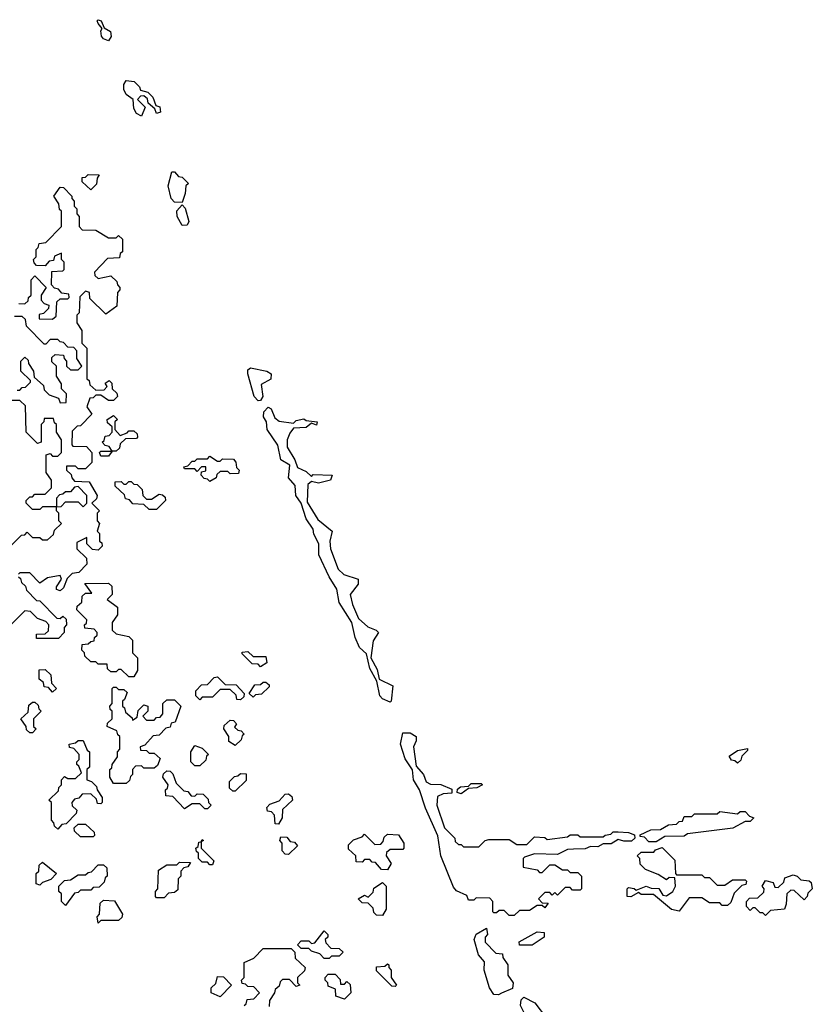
# Model space of a CAD drawing. Extents: x 2776963 to 2884430, y 684484 to 829250.
# Tile 27 of 256: x 2832735 to 2835860, y 740240 to 744120. Entities that reach past the tile are written whole.
import ezdxf

# ---------------------------------------------------------------- set-up
doc = ezdxf.new("R2010")
doc.units = 0

msp = doc.modelspace()

# ---------------------------------------------------------------- linework, layer by layer
at = {"layer": '0CON20XD'}
for points in [[(2833085, 744036.7), (2833065, 744044.4), (2833057.1, 744055), (2833054.5, 744075.5), (2833060, 744085), (2833044, 744105), (2833040, 744115), (2833045, 744120), (2833056.2, 744115), (2833068.3, 744088.3), (2833093.6, 744073.6), (2833096.1, 744053.9), (2833085, 744036.7)], [(2833215, 743740), (2833195, 743750), (2833185, 743770), (2833182.5, 743805), (2833155, 743825.8), (2833145.6, 743845), (2833145.8, 743864.2), (2833155, 743880), (2833186.7, 743876.7), (2833207.5, 743855), (2833211.7, 743841.7), (2833240, 743835), (2833260, 743815), (2833271.7, 743781.7), (2833287, 743777), (2833290, 743755), (2833275, 743750), (2833268.3, 743768.3), (2833241.7, 743791.7), (2833238.3, 743808.3), (2833225, 743820), (2833211.7, 743818.3), (2833200, 743805), (2833230, 743775), (2833215, 743740)], [(2833015, 743450), (2832981.7, 743481.7), (2832981.7, 743498.3), (2832995, 743500), (2833005, 743510), (2833048.3, 743508.3), (2833040, 743495), (2833038.3, 743471.7), (2833015, 743450)], [(2833375, 743400), (2833345, 743401.4), (2833331.8, 743415), (2833320, 743465), (2833335, 743520), (2833345, 743520), (2833361.7, 743501.7), (2833375, 743500), (2833400, 743475), (2833390, 743465), (2833387.5, 743435), (2833375, 743400)], [(2832731.7, 743001.7), (2832755, 743000), (2832768.3, 743011.7), (2832770, 743025), (2832780, 743035), (2832780, 743095), (2832795, 743110), (2832840, 743065), (2832820, 743035), (2832820, 743015), (2832831.7, 743001.7), (2832850, 742995), (2832848.3, 742981.7), (2832828.3, 742961.7), (2832811.7, 742958.3), (2832811.7, 742941.7), (2832865, 742940), (2832878.3, 742951.7), (2832881.7, 743008.3), (2832895, 743020), (2832925, 743020), (2832930, 743025), (2832928.3, 743038.3), (2832901.7, 743041.7), (2832888.3, 743058.3), (2832871.7, 743061.7), (2832860, 743075), (2832861.7, 743128.3), (2832905, 743130), (2832910, 743135), (2832910, 743165), (2832900, 743175), (2832900, 743200), (2832871.7, 743188.3), (2832868.3, 743171.7), (2832851.7, 743168.3), (2832835, 743150), (2832801.7, 743151.7), (2832791.7, 743161.7), (2832790, 743175), (2832800, 743185), (2832800, 743215), (2832808.3, 743221.7), (2832811.7, 743238.3), (2832838.3, 743241.7), (2832900, 743305), (2832900, 743365), (2832891.7, 743371.7), (2832890, 743395), (2832870, 743425), (2832895, 743460), (2832908.3, 743458.3), (2832940, 743425), (2832940, 743415), (2832950, 743405), (2832950, 743385), (2832960, 743375), (2832960, 743355), (2832970, 743345), (2832970, 743305), (2832981.7, 743291.7), (2833035, 743290), (2833085, 743260), (2833115, 743260), (2833125, 743270), (2833140, 743255), (2833140, 743205), (2833131.7, 743198.3), (2833128.3, 743181.7), (2833081.7, 743178.3), (2833030, 743125), (2833031.7, 743111.7), (2833045, 743100), (2833095, 743110), (2833118.3, 743088.3), (2833120, 743075), (2833130, 743065), (2833130, 743055), (2833120, 743045), (2833118.3, 742991.7), (2833075, 742960), (2833011.7, 743021.7), (2833010, 743045), (2832995, 743050), (2832971.7, 743028.3), (2832970, 742965), (2832960, 742955), (2832960, 742925), (2832980, 742895), (2832980, 742845), (2833000, 742825), (2833000, 742705), (2833008.3, 742698.3), (2833011.7, 742681.7), (2833035, 742660), (2833068.3, 742661.7), (2833080, 742675), (2833071.7, 742688.3), (2833088.3, 742698.3), (2833098.3, 742688.3), (2833100, 742665), (2833118.3, 742648.3), (2833120, 742635), (2833105, 742620), (2833085, 742620), (2833055, 742640), (2833035, 742640), (2833025, 742630), (2833011.7, 742628.3), (2833000, 742595), (2833020, 742565), (2832975, 742520), (2832961.7, 742518.3), (2832941.7, 742498.3), (2832940, 742445), (2832945, 742440), (2832998.3, 742438.3), (2833020, 742415), (2833020, 742375), (2832995, 742350), (2832965, 742350), (2832955, 742360), (2832920, 742360), (2832920, 742345), (2832938.3, 742328.3), (2832940, 742315), (2832951.7, 742301.7), (2833008.3, 742298.3), (2833040, 742245), (2833038.3, 742231.7), (2833020, 742215), (2833050, 742185), (2833040, 742175), (2833040, 742145), (2833050, 742135), (2833040, 742105), (2833050, 742095), (2833050, 742065), (2833058.3, 742058.3), (2833060, 742045), (2833045, 742030), (2833021.7, 742031.7), (2833000, 742055), (2833000, 742080), (2832960, 742060), (2832960, 742035), (2832998.3, 741998.3), (2833000, 741975), (2832968.3, 741941.7), (2832941.7, 741938.3), (2832921.7, 741918.3), (2832908.3, 741881.7), (2832895, 741870), (2832880, 741875), (2832880, 741885), (2832900, 741915), (2832895, 741930), (2832845, 741920), (2832815, 741900), (2832775, 741940), (2832735, 741940), (2832730, 741935)], [(2833375, 743309.2), (2833356, 743345), (2833355, 743366.7), (2833375, 743390), (2833387, 743377), (2833402.5, 743325), (2833395, 743310), (2833375, 743309.2)], [(2832725, 742660), (2832735, 742660), (2832745, 742670), (2832758.3, 742671.7), (2832778.3, 742691.7), (2832778.3, 742698.3), (2832740, 742735), (2832740, 742775), (2832755, 742790), (2832768.3, 742778.3), (2832770, 742765), (2832790, 742735), (2832791.7, 742711.7), (2832828.3, 742678.3), (2832831.7, 742661.7), (2832851.7, 742641.7), (2832888.3, 742628.3), (2832895, 742610), (2832918.3, 742611.7), (2832920, 742645), (2832900, 742665), (2832900, 742685), (2832880, 742715), (2832880, 742755), (2832861.7, 742771.7), (2832861.7, 742788.3), (2832875, 742800), (2832908.3, 742798.3), (2832910, 742785), (2832920, 742775), (2832920, 742755), (2832935, 742740), (2832965, 742740), (2832980, 742755), (2832960, 742785), (2832960, 742815), (2832948.3, 742828.3), (2832925, 742830), (2832908.3, 742848.3), (2832895, 742850), (2832885, 742860), (2832855, 742860), (2832838.3, 742841.7), (2832831.7, 742841.7), (2832761.7, 742911.7), (2832758.3, 742938.3), (2832745, 742950), (2832715, 742950)], [(2833675, 742618), (2833658.9, 742635), (2833634.3, 742725), (2833635, 742740), (2833645, 742747.5), (2833710, 742735), (2833726.2, 742725), (2833725, 742703.3), (2833687.5, 742682.5), (2833693.8, 742635), (2833685, 742620), (2833675, 742618)], [(2832701.7, 742048.3), (2832741.7, 742088.3), (2832755, 742090), (2832765, 742100), (2832785, 742080), (2832815, 742080), (2832825, 742070), (2832845, 742070), (2832868.3, 742091.7), (2832871.7, 742108.3), (2832900, 742135), (2832890, 742145), (2832890, 742175), (2832880, 742185), (2832880, 742200), (2832825, 742200), (2832815, 742190), (2832785, 742190), (2832760, 742215), (2832760, 742225), (2832775, 742240), (2832785, 742240), (2832795, 742250), (2832835, 742250), (2832860, 742275), (2832860, 742305), (2832840, 742335), (2832840, 742405), (2832855, 742410), (2832865, 742400), (2832885, 742400), (2832900, 742415), (2832900, 742465), (2832880, 742495), (2832880, 742525), (2832871.7, 742531.7), (2832868.3, 742548.3), (2832831.7, 742548.3), (2832830, 742535), (2832820, 742525), (2832820, 742455), (2832805, 742450), (2832760, 742495), (2832758.3, 742598.3), (2832735, 742620), (2832705, 742620)], [(2833085, 742400), (2833055, 742400), (2833050, 742415), (2833055, 742420), (2833100, 742420), (2833088.3, 742438.3), (2833071.7, 742441.7), (2833060, 742455), (2833068.3, 742461.7), (2833071.7, 742478.3), (2833088.3, 742481.7), (2833100, 742495), (2833100, 742515), (2833081.7, 742531.7), (2833080, 742545), (2833105, 742560), (2833120, 742545), (2833110, 742535), (2833110, 742505), (2833131.7, 742481.7), (2833158.3, 742491.7), (2833165, 742500), (2833185, 742500), (2833198.3, 742488.3), (2833200, 742475), (2833195, 742470), (2833151.7, 742468.3), (2833131.7, 742448.3), (2833128.3, 742431.7), (2833115, 742420), (2833100, 742420), (2833085, 742400)], [(2834195, 741430), (2834165, 741443.3), (2834154.6, 741455), (2834143.6, 741513.6), (2834115, 741563.3), (2834101.7, 741621.7), (2834075, 741646.2), (2834057.3, 741685), (2834044.4, 741744.4), (2833995, 741824), (2833985.7, 741875.7), (2833955, 741924.3), (2833915, 742011.2), (2833914.3, 742054.3), (2833895, 742092.5), (2833892.7, 742112.7), (2833865, 742153.3), (2833844.4, 742214.4), (2833823.2, 742245), (2833820.8, 742285), (2833795, 742314), (2833800, 742365), (2833764.6, 742385), (2833752.9, 742442.9), (2833710.4, 742505), (2833708, 742535), (2833696.9, 742555), (2833697.5, 742575), (2833715, 742592.5), (2833726.1, 742586.1), (2833740.7, 742550.7), (2833758.3, 742538.3), (2833815, 742530), (2833825, 742540), (2833855, 742547.5), (2833865, 742540), (2833907.5, 742535), (2833905, 742522.5), (2833885, 742530), (2833865, 742512.5), (2833815, 742510), (2833800, 742490), (2833790, 742465), (2833790, 742435), (2833820, 742385), (2833830, 742355), (2833865, 742340), (2833885, 742320), (2833892.5, 742327.5), (2833967.5, 742325), (2833960, 742305), (2833913, 742293), (2833885, 742300), (2833871.7, 742288.3), (2833868.3, 742218.3), (2833910, 742150), (2833967.5, 742105), (2833957.5, 742065), (2833960, 742035), (2833990, 741955), (2834013.3, 741933.3), (2834070, 741915), (2834070, 741895), (2834037.5, 741855), (2834046.7, 741815), (2834070.7, 741760.7), (2834107.5, 741727.5), (2834140, 741715), (2834150, 741705), (2834128.3, 741671.7), (2834120, 741605), (2834145, 741560), (2834151.7, 741521.7), (2834206.7, 741495), (2834200, 741435), (2834195, 741430)], [(2833485, 742300), (2833475, 742310), (2833461.7, 742311.7), (2833450, 742325), (2833451.7, 742338.3), (2833468.3, 742341.7), (2833468.3, 742358.3), (2833451.7, 742358.3), (2833435, 742340), (2833425, 742350), (2833385, 742350), (2833381.7, 742358.3), (2833398.3, 742361.7), (2833415, 742380), (2833425, 742380), (2833435, 742390), (2833475, 742390), (2833485, 742400), (2833515, 742380), (2833525, 742380), (2833535, 742390), (2833578.3, 742388.3), (2833587, 742377), (2833590, 742355), (2833600, 742345), (2833598.3, 742331.7), (2833565, 742330), (2833555, 742340), (2833525, 742340), (2833511.7, 742328.3), (2833510, 742315), (2833485, 742300)], [(2833275, 742190), (2833245, 742190), (2833225, 742210), (2833181.7, 742211.7), (2833168.3, 742228.3), (2833151.7, 742231.7), (2833148.3, 742248.3), (2833111.7, 742281.7), (2833111.7, 742298.3), (2833135, 742300), (2833145, 742290), (2833155, 742290), (2833165, 742300), (2833175, 742300), (2833185, 742290), (2833198.3, 742288.3), (2833218.3, 742268.3), (2833220, 742245), (2833235, 742230), (2833255, 742230), (2833285, 742250), (2833298.3, 742248.3), (2833308.3, 742238.3), (2833310, 742225), (2833275, 742190)], [(2832985, 742200), (2833000, 742215), (2833000, 742245), (2832965, 742280), (2832951.7, 742278.3), (2832935, 742260), (2832915, 742260), (2832905, 742250), (2832891.7, 742248.3), (2832880, 742235), (2832880, 742200), (2832898.3, 742201.7), (2832915, 742220), (2832965, 742220), (2832985, 742200)], [(2832730, 741925), (2832738.3, 741918.3), (2832741.7, 741901.7), (2832758.3, 741888.3), (2832761.7, 741871.7), (2832801.7, 741831.7), (2832815, 741830), (2832881.7, 741761.7), (2832895, 741760), (2832905, 741770), (2832918.3, 741758.3), (2832920, 741735), (2832910, 741725), (2832910, 741705), (2832888.3, 741681.7), (2832801.7, 741681.7), (2832801.7, 741698.3), (2832835, 741700), (2832848.3, 741711.7), (2832850, 741735), (2832838.3, 741748.3), (2832805, 741760), (2832778.3, 741788.3), (2832755, 741790), (2832635, 741670)], [(2833185, 741530), (2833165, 741530), (2833135, 741560), (2833125, 741560), (2833115, 741550), (2833095, 741550), (2833081.7, 741561.7), (2833080, 741580), (2833045, 741580), (2833035, 741590), (2833015, 741590), (2832991.7, 741611.7), (2832990, 741625), (2832980, 741635), (2832981.7, 741658.3), (2833005, 741660), (2833015, 741670), (2833028.3, 741671.7), (2833030, 741685), (2833040, 741695), (2833040, 741705), (2833028.3, 741718.3), (2832991.7, 741721.7), (2832990, 741735), (2832998.3, 741741.7), (2833000, 741755), (2832960, 741795), (2832961.7, 741808.3), (2832980, 741825), (2832981.7, 741848.3), (2832995, 741860), (2833020, 741860), (2832991.7, 741898.3), (2833085, 741900), (2833098.3, 741888.3), (2833100, 741855), (2833080, 741835), (2833120, 741805), (2833120, 741775), (2833100, 741745), (2833100, 741715), (2833115, 741700), (2833165, 741690), (2833180, 741675), (2833180, 741625), (2833200, 741605), (2833200, 741555), (2833185, 741530)], [(2833685, 741570), (2833675, 741580), (2833651.7, 741581.7), (2833611.7, 741621.7), (2833611.7, 741628.3), (2833635, 741630), (2833655, 741610), (2833705, 741610), (2833710, 741585), (2833685, 741570)], [(2832865, 741470), (2832848.3, 741488.3), (2832831.7, 741491.7), (2832828.3, 741508.3), (2832811.7, 741521.7), (2832811.7, 741558.3), (2832835, 741560), (2832858.3, 741538.3), (2832860, 741505), (2832880, 741485), (2832865, 741470)], [(2833605, 741440), (2833591.7, 741441.7), (2833588.3, 741458.3), (2833565, 741480), (2833525, 741480), (2833495, 741450), (2833455, 741450), (2833445, 741440), (2833430, 741455), (2833430, 741475), (2833451.7, 741498.3), (2833475, 741500), (2833501.7, 741528.3), (2833515, 741530), (2833545, 741500), (2833588.3, 741498.3), (2833620, 741465), (2833618.3, 741451.7), (2833605, 741440)], [(2833655, 741450), (2833640, 741465), (2833661.7, 741498.3), (2833685, 741500), (2833695, 741510), (2833705, 741510), (2833718.3, 741498.3), (2833718.3, 741491.7), (2833688.3, 741461.7), (2833665, 741460), (2833655, 741450)], [(2833155, 741110), (2833105, 741110), (2833090, 741135), (2833090, 741165), (2833098.3, 741171.7), (2833100, 741185), (2833120, 741215), (2833120, 741235), (2833130, 741245), (2833130, 741295), (2833121.7, 741301.7), (2833118.3, 741318.3), (2833080, 741335), (2833081.7, 741348.3), (2833100, 741365), (2833100, 741395), (2833091.7, 741401.7), (2833090, 741415), (2833100, 741425), (2833100, 741485), (2833105, 741490), (2833115, 741490), (2833125, 741480), (2833145, 741480), (2833158.3, 741468.3), (2833148.3, 741441.7), (2833140, 741435), (2833140, 741415), (2833148.3, 741408.3), (2833151.7, 741391.7), (2833178.3, 741368.3), (2833180, 741360), (2833198.3, 741371.7), (2833201.7, 741398.3), (2833225, 741420), (2833240, 741415), (2833240, 741395), (2833220, 741375), (2833235, 741360), (2833265, 741360), (2833275, 741370), (2833288.3, 741371.7), (2833300, 741385), (2833300, 741425), (2833315, 741440), (2833345, 741440), (2833370, 741415), (2833348.3, 741351.7), (2833331.7, 741348.3), (2833328.3, 741331.7), (2833311.7, 741328.3), (2833285, 741300), (2833261.7, 741298.3), (2833228.3, 741261.7), (2833210, 741255), (2833211.7, 741241.7), (2833235, 741240), (2833245, 741230), (2833265, 741230), (2833288.3, 741208.3), (2833278.3, 741181.7), (2833265, 741170), (2833225, 741170), (2833215, 741180), (2833191.7, 741178.3), (2833180, 741165), (2833180, 741145), (2833171.7, 741138.3), (2833168.3, 741121.7), (2833155, 741110)], [(2832785, 741310), (2832775, 741310), (2832761.7, 741321.7), (2832760, 741335), (2832740, 741365), (2832768.3, 741391.7), (2832771.7, 741418.3), (2832785, 741430), (2832795, 741430), (2832808.3, 741418.3), (2832810, 741405), (2832820, 741395), (2832790, 741365), (2832790, 741335), (2832800, 741325), (2832785, 741310)], [(2833585, 741260), (2833560, 741275), (2833560, 741295), (2833540, 741325), (2833541.7, 741338.3), (2833565, 741360), (2833578.3, 741358.3), (2833590, 741345), (2833581.7, 741331.7), (2833595, 741320), (2833608.3, 741318.3), (2833620, 741305), (2833611.7, 741298.3), (2833608.3, 741281.7), (2833585, 741260)], [(2832885, 740930), (2832871.7, 740941.7), (2832870, 740955), (2832860, 740965), (2832860, 741035), (2832850, 741045), (2832888.3, 741081.7), (2832890, 741095), (2832900, 741105), (2832900, 741125), (2832911.7, 741138.3), (2832925, 741130), (2832955, 741130), (2832978.3, 741151.7), (2832968.3, 741178.3), (2832960, 741185), (2832960, 741195), (2832970, 741205), (2832970, 741225), (2832948.3, 741248.3), (2832931.7, 741251.7), (2832930, 741265), (2832955, 741270), (2832965, 741280), (2832985, 741280), (2833001.7, 741241.7), (2833010, 741235), (2833010, 741175), (2833000, 741165), (2833000, 741125), (2833018.3, 741118.3), (2833038.3, 741098.3), (2833040, 741085), (2833060, 741055), (2833060, 741035), (2833055, 741030), (2833041.7, 741031.7), (2833038.3, 741048.3), (2833015, 741070), (2832981.7, 741068.3), (2832968.3, 741051.7), (2832951.7, 741048.3), (2832940, 741035), (2832941.7, 741021.7), (2832960, 741005), (2832958.3, 740991.7), (2832918.3, 740951.7), (2832901.7, 740948.3), (2832885, 740930)], [(2834685, 740590), (2834665, 740590), (2834645, 740610), (2834625, 740610), (2834615, 740600), (2834605, 740600), (2834600, 740605), (2834600, 740645), (2834588.3, 740658.3), (2834535, 740660), (2834525, 740650), (2834505, 740650), (2834498.3, 740668.3), (2834457.7, 740687.7), (2834445, 740701.2), (2834395.6, 740825), (2834383.3, 740903.3), (2834335, 741012.5), (2834311.2, 741085), (2834287.1, 741125), (2834283.6, 741163.6), (2834255, 741207.5), (2834236.2, 741265), (2834245, 741310), (2834275, 741310), (2834297.5, 741295), (2834298.3, 741278.3), (2834287.5, 741255), (2834298.3, 741178.3), (2834326.7, 741145), (2834337, 741117), (2834355, 741107.5), (2834395, 741106.7), (2834438.3, 741088.3), (2834438.3, 741071.7), (2834405, 741070), (2834381.7, 741058.3), (2834380, 741025), (2834410, 740935), (2834450, 740895), (2834451.7, 740881.7), (2834465, 740870), (2834475, 740870), (2834485, 740860), (2834545, 740860), (2834570, 740885), (2834585, 740890), (2834665, 740890), (2834695, 740870), (2834735, 740870), (2834765, 740900), (2834805, 740897.5), (2834815, 740890), (2834895, 740900), (2834905, 740907.5), (2834935, 740907.5), (2834945, 740900), (2835035, 740900), (2835043, 740907), (2835065, 740910), (2835075, 740920), (2835095, 740920), (2835135, 740917.5), (2835158.3, 740908.3), (2835160, 740895), (2835147, 740883), (2835117, 740883), (2835095, 740890), (2835067, 740873), (2835035, 740872.5), (2835015, 740860), (2834985, 740862.5), (2834965, 740852.5), (2834918.3, 740851.7), (2834895, 740850), (2834855, 740830), (2834765, 740832.5), (2834725, 740820), (2834720, 740815), (2834720, 740780), (2834775, 740770), (2834785, 740760), (2834795, 740760), (2834825, 740790), (2834845, 740790), (2834875, 740770), (2834895, 740770), (2834905, 740760), (2834935, 740760), (2834950, 740745), (2834950, 740695), (2834945, 740690), (2834915, 740690), (2834905, 740700), (2834885, 740700), (2834855, 740670), (2834845, 740680), (2834835, 740670), (2834825, 740680), (2834805, 740680), (2834780, 740655), (2834795, 740640), (2834818.3, 740638.3), (2834805, 740620), (2834795, 740630), (2834775, 740630), (2834745, 740610), (2834705, 740610), (2834685, 740590)], [(2833445, 741180), (2833425, 741180), (2833410, 741195), (2833410, 741235), (2833425, 741260), (2833455, 741250), (2833480, 741225), (2833471.7, 741218.3), (2833468.3, 741201.7), (2833445, 741180)], [(2835565, 741190), (2835555, 741200), (2835541.7, 741201.7), (2835531.7, 741218.3), (2835565, 741240), (2835605, 741247.5), (2835605, 741240), (2835581.7, 741218.3), (2835578.3, 741201.7), (2835565, 741190)], [(2833475, 741010), (2833465, 741010), (2833445, 741030), (2833415, 741030), (2833385, 741010), (2833338.3, 741058.3), (2833311.7, 741061.7), (2833310, 741085), (2833318.3, 741091.7), (2833320, 741105), (2833300, 741135), (2833301.7, 741148.3), (2833315, 741160), (2833328.3, 741158.3), (2833338.3, 741148.3), (2833351.7, 741111.7), (2833381.7, 741081.7), (2833398.3, 741078.3), (2833411.7, 741061.7), (2833425, 741060), (2833435, 741070), (2833458.3, 741068.3), (2833478.3, 741048.3), (2833480, 741035), (2833490, 741025), (2833475, 741010)], [(2833585, 741080), (2833575, 741080), (2833561.7, 741091.7), (2833561.7, 741118.3), (2833581.7, 741138.3), (2833595, 741140), (2833605, 741150), (2833628.3, 741148.3), (2833628.3, 741121.7), (2833585, 741080)], [(2834475, 741070), (2834460, 741075), (2834461.7, 741088.3), (2834473, 741097), (2834505, 741100), (2834515, 741110), (2834555, 741110), (2834560, 741105), (2834537, 741093), (2834505, 741090), (2834475, 741070)], [(2833755, 740950), (2833741.7, 740951.7), (2833740, 740985), (2833728.3, 740998.3), (2833711.7, 741001.7), (2833710, 741015), (2833721.7, 741028.3), (2833758.3, 741041.7), (2833781.7, 741068.3), (2833795, 741070), (2833808.3, 741058.3), (2833810, 741045), (2833771.7, 741008.3), (2833770, 740975), (2833755, 740950)], [(2835245, 740880), (2835215, 740880), (2835198.3, 740898.3), (2835181.7, 740901.7), (2835181.7, 740908.3), (2835223, 740927), (2835261.7, 740928.3), (2835293, 740947), (2835325, 740950), (2835335, 740960), (2835348.3, 740961.7), (2835355, 740980), (2835385, 740980), (2835395, 740990), (2835485, 740990), (2835495, 741000), (2835565, 740990), (2835575, 741000), (2835595, 741000), (2835611.7, 740981.7), (2835630, 740975), (2835615, 740960), (2835595, 740960), (2835546.1, 740933.9), (2835368.3, 740911.7), (2835355, 740902.5), (2835278.3, 740901.7), (2835245, 740880)], [(2833025, 740900), (2832975, 740900), (2832951.7, 740921.7), (2832950, 740935), (2832965, 740950), (2832995, 740950), (2833028.3, 740918.3), (2833030, 740905), (2833025, 740900)], [(2833495, 740790), (2833485, 740790), (2833475, 740800), (2833455, 740800), (2833440, 740815), (2833440, 740835), (2833431.7, 740841.7), (2833430, 740855), (2833438.3, 740861.7), (2833441.7, 740878.3), (2833450, 740880), (2833455, 740890), (2833460, 740885), (2833450, 740880), (2833450, 740855), (2833500, 740805), (2833495, 740790)], [(2833795, 740830), (2833781.7, 740831.7), (2833770, 740845), (2833770, 740875), (2833760, 740885), (2833765, 740900), (2833788.3, 740898.3), (2833801.7, 740881.7), (2833818.3, 740878.3), (2833830, 740865), (2833795, 740830)], [(2834185, 740770), (2834161.7, 740771.7), (2834138.3, 740798.3), (2834125, 740800), (2834115, 740810), (2834095, 740810), (2834085, 740800), (2834061.7, 740801.7), (2834060, 740825), (2834031.7, 740851.7), (2834031.7, 740868.3), (2834051.7, 740888.3), (2834085, 740900), (2834095, 740910), (2834135, 740870), (2834158.3, 740871.7), (2834168.3, 740881.7), (2834171.7, 740898.3), (2834185, 740910), (2834228.3, 740908.3), (2834250, 740875), (2834250, 740855), (2834245, 740850), (2834195, 740850), (2834181.7, 740838.3), (2834180, 740825), (2834200, 740795), (2834185, 740770)], [(2835335, 740607.5), (2835304.2, 740614.2), (2835233.3, 740673.3), (2835185, 740673.3), (2835175, 740680), (2835145, 740663.3), (2835130, 740665), (2835130, 740695), (2835135, 740700), (2835157, 740697), (2835165, 740690), (2835205, 740706.2), (2835225, 740697.5), (2835255, 740696.7), (2835270, 740670), (2835285, 740667.5), (2835310, 740685), (2835320, 740705), (2835318.3, 740738.3), (2835295, 740740), (2835285, 740730), (2835251.7, 740751.7), (2835201.7, 740771.7), (2835181.7, 740791.7), (2835180, 740815), (2835170, 740825), (2835185, 740840), (2835235, 740840), (2835241.7, 740848.3), (2835268.3, 740858.3), (2835318.3, 740808.3), (2835320, 740755), (2835325, 740750), (2835425, 740750), (2835435, 740740), (2835455, 740740), (2835485, 740710), (2835515, 740710), (2835545, 740730), (2835595, 740730), (2835600, 740725), (2835598.3, 740711.7), (2835581.7, 740708.3), (2835551.7, 740678.3), (2835538.3, 740641.7), (2835525, 740630), (2835505, 740630), (2835495, 740640), (2835455, 740640), (2835425, 740660), (2835375, 740660), (2835335, 740607.5)], [(2832815, 740710), (2832800, 740715), (2832800, 740755), (2832810, 740765), (2832811.7, 740788.3), (2832825, 740800), (2832880, 740755), (2832858.3, 740731.7), (2832825, 740720), (2832815, 740710)], [(2832915, 740630), (2832900, 740645), (2832900, 740675), (2832890, 740685), (2832890, 740705), (2832911.7, 740728.3), (2832935, 740730), (2832965, 740750), (2832995, 740750), (2833005, 740760), (2833018.3, 740761.7), (2833045, 740790), (2833065, 740790), (2833078.3, 740778.3), (2833080, 740745), (2833071.7, 740738.3), (2833068.3, 740721.7), (2833048.3, 740701.7), (2833025, 740700), (2833015, 740690), (2832975, 740690), (2832965, 740680), (2832951.7, 740678.3), (2832915, 740630)], [(2833305, 740660), (2833275, 740660), (2833270, 740665), (2833270, 740685), (2833280, 740695), (2833281.7, 740768.3), (2833315, 740790), (2833355, 740790), (2833365, 740800), (2833408.3, 740798.3), (2833398.3, 740781.7), (2833381.7, 740778.3), (2833370, 740765), (2833370, 740745), (2833360, 740735), (2833358.3, 740691.7), (2833345, 740680), (2833321.7, 740678.3), (2833305, 740660)], [(2835675, 740590), (2835665, 740600), (2835655, 740600), (2835635, 740620), (2835625, 740620), (2835615, 740610), (2835600, 740625), (2835600, 740645), (2835611.7, 740658.3), (2835645, 740660), (2835668.3, 740681.7), (2835670, 740695), (2835662.5, 740705), (2835675, 740727.5), (2835705, 740720), (2835711.7, 740701.7), (2835725, 740700), (2835748.3, 740721.7), (2835751.7, 740738.3), (2835785, 740750), (2835800, 740745), (2835815, 740730), (2835847, 740727), (2835855, 740720), (2835860, 740695), (2835841.7, 740678.3), (2835840, 740665), (2835828.3, 740651.7), (2835788.3, 740688.3), (2835775, 740690), (2835760, 740675), (2835757.5, 740635), (2835750, 740615), (2835695, 740610), (2835675, 740590)], [(2834165, 740590), (2834141.7, 740591.7), (2834131.7, 740601.7), (2834128.3, 740618.3), (2834108.3, 740638.3), (2834085, 740640), (2834070, 740655), (2834095, 740670), (2834108.3, 740661.7), (2834128.3, 740681.7), (2834131.7, 740698.3), (2834165, 740720), (2834180, 740705), (2834180, 740615), (2834165, 740590)], [(2833045, 740560), (2833040, 740585), (2833050, 740595), (2833051.7, 740638.3), (2833065, 740650), (2833108.3, 740648.3), (2833140, 740595), (2833138.3, 740581.7), (2833125, 740570), (2833055, 740570), (2833045, 740560)], [(2834623.3, 740276.7), (2834605, 740278.8), (2834586.9, 740305), (2834566, 740374), (2834567, 740407), (2834544.5, 740435), (2834526.7, 740495), (2834534.1, 740515.9), (2834575, 740540), (2834580, 740515), (2834570, 740505), (2834570, 740485), (2834611.7, 740441.7), (2834638.3, 740438.3), (2834640, 740425), (2834660, 740395), (2834660, 740355), (2834680, 740325), (2834678.3, 740301.7), (2834635, 740283.3), (2834623.3, 740276.7)], [(2833955, 740420), (2833935, 740420), (2833918.3, 740438.3), (2833885, 740450), (2833875, 740460), (2833845, 740460), (2833830, 740475), (2833845, 740490), (2833875, 740490), (2833885, 740480), (2833898.3, 740481.7), (2833935, 740530), (2833950, 740515), (2833950, 740505), (2833940, 740495), (2833941.7, 740481.7), (2833961.7, 740461.7), (2833995, 740460), (2834010, 740445), (2833995, 740430), (2833965, 740430), (2833955, 740420)], [(2834755, 740472.5), (2834705, 740472.5), (2834704.3, 740485.7), (2834775, 740526.2), (2834803, 740523), (2834802.5, 740505), (2834755, 740472.5)], [(2833620, 740235), (2833628.3, 740241.7), (2833631.7, 740258.3), (2833658.3, 740261.7), (2833680, 740285), (2833658.3, 740308.3), (2833635, 740310), (2833625, 740320), (2833611.7, 740321.7), (2833610, 740335), (2833620, 740345), (2833620, 740405), (2833658.3, 740421.7), (2833695, 740460), (2833805, 740460), (2833820, 740445), (2833821.7, 740421.7), (2833860, 740385), (2833858.3, 740371.7), (2833830, 740345), (2833830, 740325), (2833840, 740315), (2833825, 740310), (2833798.3, 740338.3), (2833771.7, 740338.3), (2833761.7, 740328.3), (2833758.3, 740311.7), (2833741.7, 740298.3), (2833740, 740285), (2833720, 740255), (2833718.3, 740231.7)], [(2834215, 740310), (2834201.7, 740311.7), (2834141.7, 740371.7), (2834141.7, 740388.3), (2834175, 740390), (2834185, 740400), (2834190, 740395), (2834190, 740385), (2834200, 740375), (2834200, 740345), (2834220, 740315), (2834215, 740310)], [(2833525, 740270), (2833490, 740285), (2833490, 740305), (2833508.3, 740321.7), (2833515, 740350), (2833538.3, 740348.3), (2833570, 740315), (2833525, 740270)], [(2834015, 740260), (2833981.7, 740271.7), (2833980, 740300), (2833951.7, 740311.7), (2833950, 740325), (2833940, 740335), (2833940, 740345), (2833951.7, 740358.3), (2833978.3, 740358.3), (2833998.3, 740338.3), (2834000, 740320), (2834015, 740320), (2834025, 740330), (2834038.3, 740318.3), (2834040, 740285), (2834015, 740260)], [(2834805, 740163.8), (2834784.2, 740164.2), (2834728, 740198), (2834710, 740235), (2834712.5, 740257.5), (2834722.5, 740267.5), (2834766.4, 740246.4), (2834812.5, 740185), (2834805, 740163.8)]]:
    msp.add_lwpolyline(points, dxfattribs=at)

doc.saveas('drawing.dxf')
